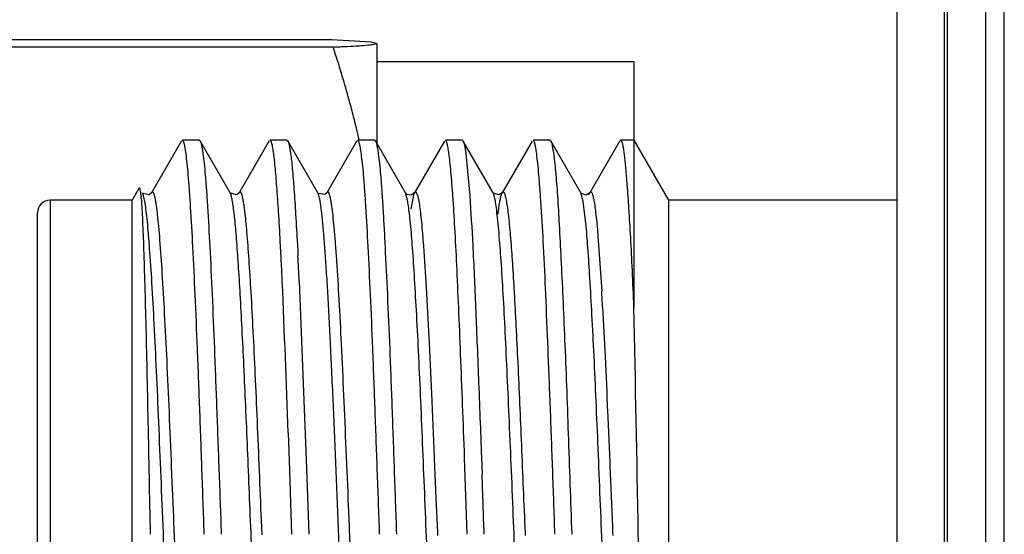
# Model space of a CAD drawing. Header units: inches. Extents: x 0.2 to 16.8, y 0.2 to 10.8.
# Tile 6 of 28: x 8.949 to 9.261, y 4.252 to 4.415. Entities that reach past the tile are written whole.
import ezdxf

# ---------------------------------------------------------------- set-up
doc = ezdxf.new("R2010")
doc.units = ezdxf.units.IN
doc.header["$LTSCALE"] = 0.935
doc.header["$MEASUREMENT"] = 0
doc.layers.get('0').update_dxf_attribs({"linetype": 'CONTINUOUS'})

msp = doc.modelspace()

# ---------------------------------------------------------------- linework, layer by layer
at = {"color": 6, "linetype": 'CONTINUOUS'}
msp.add_line((9.2432052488, 2.8702251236), (9.2432052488, 7.9351351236), dxfattribs=at)
at = {"color": 9, "linetype": 'CONTINUOUS'}
for p, q in [((9.2552052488, 7.9351351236), (9.2552052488, 2.8702251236)), ((9.2612052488, 2.8702251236), (9.2612052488, 7.9351351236)), ((9.0716048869, 4.3599192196), (9.0714306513, 4.3603022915)), ((9.0721642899, 4.3575578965), (9.0716048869, 4.3599192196)), ((9.0994646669, 4.3597311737), (9.0992268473, 4.3602948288)), ((9.0996002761, 4.3592705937), (9.0994646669, 4.3597311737)), ((9.1272623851, 4.3595888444), (9.1269848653, 4.3602946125)), ((9.1277192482, 4.3575552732), (9.1272623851, 4.3595888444)), ((8.958819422, 4.3579755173), (8.958819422, 4.1459755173)), ((9.1285980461, 4.3506690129), (9.1277192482, 4.3575552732)), ((9.0260085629, 4.2517761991), (9.0258229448, 4.2563295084))]:
    msp.add_line(p, q, dxfattribs=at)
at = {"color": 7, "linetype": 'CONTINUOUS'}
for p, q in [((9.2272052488, 2.8802251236), (9.2272052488, 7.9251351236)), ((9.2422052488, 2.8802251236), (9.2422052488, 7.9251351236)), ((9.0479556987, 4.4088098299), (8.8322461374, 4.4088098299)), ((9.0605604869, 4.4080347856), (9.0479556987, 4.4088098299)), ((9.0485056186, 4.4065363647), (8.8316962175, 4.4065363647)), ((9.0622069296, 4.4076860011), (9.0605604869, 4.4080347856)), ((9.0614219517, 4.4074045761), (9.0622146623, 4.4076610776)), ((9.0622146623, 4.4076610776), (9.0622012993, 4.4076860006)), ((9.0623509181, 4.407358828), (9.0622304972, 4.4075674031)), ((9.0623509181, 4.4075824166), (9.0623509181, 4.375975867)), ((9.0623509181, 4.4019755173), (9.1438509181, 4.4019755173)), ((9.1438509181, 4.4019751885), (9.1438497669, 4.3240244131)), ((9.0004851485, 4.376735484), (8.9909665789, 4.3602903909)), ((9.0061059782, 4.3769755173), (9.0007638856, 4.3769755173)), ((9.0061059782, 4.3769755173), (9.0063773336, 4.3767456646)), ((9.0158845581, 4.3603058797), (9.0063701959, 4.3767456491)), ((9.0282401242, 4.3767353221), (9.0187449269, 4.3603254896)), ((9.0338789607, 4.3769755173), (9.0285200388, 4.3769755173)), ((9.0338789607, 4.3769755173), (9.0341582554, 4.3767379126)), ((9.0436636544, 4.360303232), (9.0341516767, 4.3767378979)), ((9.0560441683, 4.3767536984), (9.0465310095, 4.3603143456)), ((9.0616442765, 4.3769755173), (9.0563002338, 4.3769755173)), ((9.0616442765, 4.3769755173), (9.0619116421, 4.3767493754)), ((9.0714313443, 4.3602897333), (9.0619032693, 4.3767493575)), ((9.0838185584, 4.3767294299), (9.0743040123, 4.3602933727)), ((9.08943893, 4.3769755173), (9.0841008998, 4.3769755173)), ((9.08943893, 4.3769755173), (9.0897176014, 4.3767279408)), ((9.0992252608, 4.3603149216), (9.0897272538, 4.3767279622)), ((9.1115787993, 4.3767238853), (9.1020823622, 4.3603166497)), ((9.1172025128, 4.3769755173), (9.1118692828, 4.3769755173)), ((9.1172025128, 4.3769755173), (9.1174641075, 4.3767530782)), ((9.1269772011, 4.3603071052), (9.1174576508, 4.3767530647)), ((9.1393472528, 4.3767314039), (9.1298515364, 4.3603214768)), ((9.1438497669, 4.3769755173), (9.1396266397, 4.3769755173)), ((9.1399898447, 4.3765822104), (9.1396266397, 4.3769755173)), ((9.1438497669, 4.3769755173), (9.154819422, 4.3579755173)), ((9.0905927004, 4.3727144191), (9.0917950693, 4.3593399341)), ((8.9870642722, 4.3618637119), (8.984819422, 4.3579755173)), ((8.9870642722, 4.3618637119), (8.9872132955, 4.3618663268)), ((8.9872121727, 4.3618626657), (8.9876466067, 4.3589989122)), ((8.9881253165, 4.3602799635), (8.9881105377, 4.3603061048)), ((8.9881298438, 4.3602658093), (8.9881204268, 4.3602820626)), ((8.988293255, 4.3599086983), (8.9881246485, 4.3602927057)), ((8.9884713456, 4.3593299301), (8.988293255, 4.3599086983)), ((8.9889249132, 4.3570696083), (8.9884713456, 4.3593299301)), ((8.9909659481, 4.3602894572), (8.9909502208, 4.3602616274)), ((9.0158845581, 4.3603058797), (9.0158750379, 4.360322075)), ((9.0161836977, 4.3595457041), (9.0158814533, 4.3603197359)), ((9.0187437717, 4.3603236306), (9.0187208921, 4.3602826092)), ((9.0437613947, 4.3601078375), (9.0436634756, 4.3603050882)), ((9.0436748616, 4.3603097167), (9.0436726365, 4.3603137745)), ((9.046528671, 4.360310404), (9.0465034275, 4.3602650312)), ((9.0715142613, 4.3601658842), (9.0714288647, 4.3602945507)), ((9.0720249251, 4.3597495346), (9.0715142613, 4.3601658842)), ((9.0731234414, 4.3595562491), (9.0720249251, 4.3597495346)), ((9.0742952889, 4.3602890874), (9.0731234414, 4.3595562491)), ((9.0732073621, 4.3551017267), (9.0740487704, 4.3596679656)), ((9.0740489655, 4.3596750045), (9.0742974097, 4.3602818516)), ((9.074305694, 4.3603098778), (9.0742952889, 4.3602890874)), ((9.0742974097, 4.3602818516), (9.0743040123, 4.3602933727)), ((9.0993288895, 4.360168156), (9.0992203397, 4.3603235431)), ((9.1018465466, 4.3597565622), (9.1020823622, 4.3603166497)), ((9.1020823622, 4.3603166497), (9.1020891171, 4.3603281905)), ((9.1021030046, 4.3603380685), (9.1020957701, 4.3603229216)), ((9.1269851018, 4.3602932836), (9.1269772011, 4.3603071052)), ((9.127093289, 4.3601396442), (9.1269857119, 4.3602931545)), ((9.129594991, 4.3596914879), (9.1298465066, 4.3603127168)), ((8.984819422, 4.3579755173), (8.958819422, 4.3579755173)), ((8.984819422, 4.1459755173), (8.984819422, 4.3579755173)), ((9.2272052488, 4.3579755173), (9.154819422, 4.3579755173)), ((9.154819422, 4.3579755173), (9.154819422, 4.1459755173)), ((8.954819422, 4.149975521), (8.954819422, 4.3539755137)), ((9.1323145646, 4.3480187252), (9.1336346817, 4.3290736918)), ((9.0319691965, 4.3411831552), (9.0318475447, 4.3435339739)), ((9.0371861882, 4.3438807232), (9.0373075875, 4.3415396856)), ((9.0320113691, 4.3403467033), (9.0319691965, 4.3411831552)), ((9.0373075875, 4.3415396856), (9.0373673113, 4.3403582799)), ((9.0324021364, 4.3320758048), (9.0323328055, 4.3336074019)), ((9.0377511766, 4.3323041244), (9.0399991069, 4.2755523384)), ((9.0345465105, 4.2781738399), (9.0343248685, 4.2842192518)), ((9.0346480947, 4.275359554), (9.0345465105, 4.2781738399)), ((9.0354661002, 4.2519755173), (9.0346480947, 4.275359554)), ((9.0399991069, 4.2755523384), (9.0408327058, 4.2519755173)), ((9.0805853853, 4.2759333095), (9.0810973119, 4.2635666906)), ((9.0910146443, 4.2519755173), (9.0901780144, 4.2762605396)), ((9.0955177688, 4.2764492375), (9.0957203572, 4.2708921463)), ((9.0810973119, 4.2635666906), (9.0815457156, 4.2525067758)), ((9.0815457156, 4.2525067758), (9.0815827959, 4.25158787)), ((9.1093222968, 4.2525114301), (9.1093597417, 4.2515888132)), ((9.1370931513, 4.2525066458), (9.137127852, 4.2516441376))]:
    msp.add_line(p, q, dxfattribs=at)
for points in [[(8.9909502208, 4.3602616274), (8.9902135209, 4.3596841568), (8.9882912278, 4.3600661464), (8.9881298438, 4.3602658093)], [(9.0187208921, 4.3602826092), (9.0179737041, 4.359706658), (9.0159908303, 4.360166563), (9.0158725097, 4.3603346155)], [(9.0465034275, 4.3602650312), (9.0459270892, 4.3597766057), (9.0438340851, 4.3601049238), (9.0436748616, 4.3603097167)], [(9.1020957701, 4.3603229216), (9.1010432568, 4.3596079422), (9.0993288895, 4.360168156)], [(9.1298524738, 4.3603022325), (9.1298159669, 4.3602411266), (9.1286113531, 4.3595537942), (9.127093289, 4.3601396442)]]:
    msp.add_lwpolyline(points, dxfattribs=at)
for centre, radius, start, end in [((8.7050859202, 4.2926129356), 0.3618226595, 17.9051277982, 18.3523534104), ((8.7867634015, 4.3163808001), 0.2767375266, 13.469519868, 14.0993747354), ((8.7954298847, 4.3184528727), 0.2678267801, 12.6399699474, 13.4702876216), ((8.9113787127, 4.3523031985), 0.076561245, 4.5835650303, 5.0172494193), ((8.958819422, 4.3539755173), 0.004, 90, 180), ((9.1108634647, 4.354283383), 0.0206201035, 11.1042024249, 12.2817832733), ((7.4425956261, 4.2611609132), 1.5913870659, 2.6092414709, 2.8521570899), ((7.3376386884, 4.2553121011), 1.7018549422, 2.5929496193, 2.8644142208), ((2.2978248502, 4.0376107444), 6.7410104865, 2.0965367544, 2.5036264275), ((7.8910816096, 4.2572856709), 1.244625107, 3.0754780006, 3.3065656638), ((-16.7218378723, 3.794723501), 25.8711021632, 1.0127119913, 1.1723062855), ((0.5889830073, 3.9635642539), 8.5122870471, 1.9416534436, 2.0690583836)]:
    msp.add_arc(centre, radius, start, end, dxfattribs=at)
at = {"color": 9, "linetype": 'CONTINUOUS'}
msp.add_arc((9.0267347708, 4.3496844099), 0.0461067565, 8.7639818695, 9.8323843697, dxfattribs=at)
at = {"color": 7, "linetype": 'CONTINUOUS'}
for points, knots in [([(9.0485056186, 4.4065363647), (9.050002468, 4.4066023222), (9.0527422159, 4.4067303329), (9.0564282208, 4.4069386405), (9.0589702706, 4.4071221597), (9.0605361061, 4.4072801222), (9.0611556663, 4.4073606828), (9.0614219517, 4.4074045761)], [0, 0, 0, 0, 0.3471163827, 0.6354042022, 0.8553181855, 0.9374763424, 1, 1, 1, 1]), ([(9.0551641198, 4.3837952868), (9.0547410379, 4.3854799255), (9.0529835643, 4.392213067), (9.0509895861, 4.3988836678), (9.049384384, 4.4038523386)], [0, 0, 0, 0, 0.2496166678, 1, 1, 1, 1]), ([(9.0019123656, 4.3726669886), (9.0018672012, 4.3730023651), (9.0017781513, 4.3736293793), (9.0016362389, 4.3745025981), (9.0014950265, 4.3752434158), (9.0013550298, 4.3758517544), (9.0012154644, 4.3763272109), (9.0010930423, 4.3766385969), (9.0009876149, 4.3768169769), (9.0009036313, 4.3769229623), (9.0008170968, 4.3769755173), (9.0007638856, 4.3769755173)], [0, 0, 0, 0, 0.2231618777, 0.4176137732, 0.5833464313, 0.7204281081, 0.8290867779, 0.9099343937, 0.9404420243, 0.964909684, 1, 1, 1, 1]), ([(9.0063716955, 4.3767440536), (9.0064145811, 4.3766702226), (9.0064966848, 4.3764925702), (9.0066593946, 4.376031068), (9.0068523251, 4.3752542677), (9.0070724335, 4.3740887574), (9.0072044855, 4.373206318), (9.0072723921, 4.3727142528)], [0, 0, 0, 0, 0.061822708, 0.141198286, 0.3541375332, 0.640335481, 1, 1, 1, 1]), ([(9.0296890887, 4.3727423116), (9.0296444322, 4.3730719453), (9.0295558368, 4.3736882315), (9.0294130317, 4.3745463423), (9.029269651, 4.3752742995), (9.0291265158, 4.3758720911), (9.0289832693, 4.3763393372), (9.0288571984, 4.3766452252), (9.0287490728, 4.3768201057), (9.0286621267, 4.3769247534), (9.0285741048, 4.3769755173), (9.0285200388, 4.3769755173)], [0, 0, 0, 0, 0.2224388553, 0.4163173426, 0.5816411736, 0.718498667, 0.8271476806, 0.9082507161, 0.9390151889, 0.9638462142, 1, 1, 1, 1]), ([(9.0341527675, 4.3767362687), (9.0341958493, 4.3766617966), (9.0342784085, 4.3764832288), (9.0344418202, 4.3760209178), (9.0346352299, 4.3752450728), (9.0348548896, 4.3740829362), (9.0349860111, 4.3732037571), (9.0350532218, 4.3727138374)], [0, 0, 0, 0, 0.0624029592, 0.1421961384, 0.3554652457, 0.6413257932, 1, 1, 1, 1]), ([(9.0574607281, 4.3727183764), (9.0574147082, 4.3730498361), (9.0573236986, 4.3736695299), (9.0571781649, 4.3745323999), (9.0570332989, 4.3752644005), (9.056890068, 4.3758654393), (9.0567481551, 4.3763351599), (9.0566247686, 4.3766426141), (9.0565196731, 4.3768188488), (9.0564368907, 4.3769230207), (9.0563522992, 4.3769755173), (9.0563002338, 4.3769755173)], [0, 0, 0, 0, 0.2231090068, 0.4175642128, 0.5833531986, 0.7205369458, 0.8293275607, 0.9103001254, 0.9408393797, 0.9652872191, 1, 1, 1, 1]), ([(9.0619049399, 4.3767477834), (9.061947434, 4.3766745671), (9.0620288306, 4.3764982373), (9.0621905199, 4.3760397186), (9.0623831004, 4.3752672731), (9.0626042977, 4.3741076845), (9.0627380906, 4.3732295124), (9.0628071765, 4.3727397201)], [0, 0, 0, 0, 0.0616118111, 0.1408427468, 0.3536776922, 0.6399985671, 1, 1, 1, 1]), ([(9.0852290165, 4.3727379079), (9.0851845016, 4.3730677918), (9.0850970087, 4.3736845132), (9.0849582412, 4.3745434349), (9.0848205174, 4.3752720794), (9.0846840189, 4.3758704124), (9.0845476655, 4.3763380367), (9.084427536, 4.3766443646), (9.0843235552, 4.3768197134), (9.0842400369, 4.376924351), (9.084153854, 4.3769755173), (9.0841008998, 4.3769755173)], [0, 0, 0, 0, 0.2231188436, 0.4174953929, 0.5831296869, 0.7201024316, 0.8286608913, 0.9094530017, 0.9399737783, 0.9645058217, 1, 1, 1, 1]), ([(9.0897248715, 4.376726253), (9.0897675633, 4.376651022), (9.089848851, 4.376471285), (9.0900079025, 4.3760078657), (9.0901934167, 4.3752332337), (9.0904027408, 4.3740757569), (9.0905280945, 4.3732013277), (9.0905927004, 4.3727144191)], [0, 0, 0, 0, 0.0630095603, 0.1431910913, 0.3567055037, 0.6422115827, 1, 1, 1, 1]), ([(9.1130184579, 4.3727431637), (9.1129743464, 4.3730726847), (9.112887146, 4.373688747), (9.1127473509, 4.374546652), (9.1126074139, 4.3752744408), (9.1124678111, 4.3758721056), (9.112327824, 4.3763392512), (9.1122041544, 4.3766451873), (9.1120974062, 4.3768201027), (9.1120111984, 4.376924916), (9.1119232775, 4.3769755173), (9.1118692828, 4.3769755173)], [0, 0, 0, 0, 0.2226272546, 0.416624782, 0.5819986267, 0.7188388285, 0.8274080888, 0.9083820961, 0.9390747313, 0.9638432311, 1, 1, 1, 1]), ([(9.117459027, 4.3767515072), (9.1175012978, 4.3766785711), (9.1175821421, 4.376502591), (9.1177426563, 4.3760441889), (9.1179337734, 4.3752707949), (9.1181538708, 4.3741088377), (9.1182875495, 4.3732285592), (9.1183567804, 4.372737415)], [0, 0, 0, 0, 0.0612834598, 0.1402738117, 0.3529128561, 0.6394238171, 1, 1, 1, 1]), ([(9.14173839, 4.3629239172), (9.1416067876, 4.3646535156), (9.141409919, 4.3671048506), (9.1411119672, 4.3701765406), (9.1409017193, 4.372044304), (9.1406890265, 4.3736128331), (9.1404731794, 4.3748792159), (9.1402558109, 4.3758399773), (9.1400861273, 4.3763739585), (9.1399898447, 4.3765822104)], [0, 0, 0, 0, 0.3771394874, 0.5346551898, 0.6709753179, 0.7857624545, 0.8787995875, 0.9501163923, 1, 1, 1, 1]), ([(9.0076887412, 4.2519755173), (9.007442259, 4.2587505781), (9.006973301, 4.272129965), (9.0062725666, 4.2917515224), (9.0055570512, 4.3103157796), (9.0048464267, 4.3273211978), (9.0041413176, 4.3423195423), (9.0035296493, 4.3533758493), (9.0030230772, 4.360920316), (9.0026656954, 4.3655137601), (9.0023110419, 4.3693499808), (9.002049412, 4.3716493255), (9.0019123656, 4.3726669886)], [0, 0, 0, 0, 0.1682981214, 0.3323392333, 0.4874037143, 0.6294863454, 0.7548556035, 0.8601385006, 0.9043646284, 0.942562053, 0.9745090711, 1, 1, 1, 1]), ([(9.0072723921, 4.3727142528), (9.0074123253, 4.3717002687), (9.0076751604, 4.3694070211), (9.0080264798, 4.3655786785), (9.0083791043, 4.3609912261), (9.0088829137, 4.3534509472), (9.009497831, 4.3423950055), (9.0102108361, 4.3273917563), (9.0109198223, 4.3103748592), (9.0116172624, 4.2917934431), (9.0123436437, 4.2721525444), (9.0128280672, 4.2587587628), (9.0130631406, 4.2519755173)], [0, 0, 0, 0, 0.0254000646, 0.0572660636, 0.0953954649, 0.1395680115, 0.2447904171, 0.3701610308, 0.5122859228, 0.667421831, 0.8315755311, 1, 1, 1, 1]), ([(9.0318475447, 4.3435339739), (9.0316774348, 4.3467589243), (9.0313392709, 4.352708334), (9.0307983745, 4.3608373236), (9.0303486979, 4.3666194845), (9.0299772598, 4.3704068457), (9.0297878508, 4.3720132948), (9.0296890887, 4.3727423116)], [0, 0, 0, 0, 0.3307388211, 0.6102720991, 0.834360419, 0.9246565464, 1, 1, 1, 1]), ([(9.0350532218, 4.3727138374), (9.0351523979, 4.3719909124), (9.0353425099, 4.3703996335), (9.0357139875, 4.3666541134), (9.0361598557, 4.3609447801), (9.0366878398, 4.3529254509), (9.0370185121, 4.3470593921), (9.0371861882, 4.3438807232)], [0, 0, 0, 0, 0.0757022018, 0.1662375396, 0.3904724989, 0.6697710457, 1, 1, 1, 1]), ([(9.063259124, 4.2519755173), (9.0630178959, 4.2587592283), (9.0625271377, 4.2721540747), (9.0618072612, 4.2917969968), (9.0611239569, 4.3103804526), (9.0604042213, 4.32739803), (9.0596787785, 4.34240107), (9.0590764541, 4.3534575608), (9.0585776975, 4.3609977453), (9.0582230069, 4.3655846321), (9.057867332, 4.3694121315), (9.057601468, 4.3717046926), (9.0574607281, 4.3727183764)], [0, 0, 0, 0, 0.1684346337, 0.3325971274, 0.487738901, 0.6298679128, 0.75523855, 0.860452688, 0.9046196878, 0.9427441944, 0.9746055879, 1, 1, 1, 1]), ([(9.0628071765, 4.3727397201), (9.0629499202, 4.3717277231), (9.0632203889, 4.3694382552), (9.0635811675, 4.3656146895), (9.0639372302, 4.3610306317), (9.0642836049, 4.3557161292), (9.0646270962, 4.3497068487), (9.0651119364, 4.3404262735), (9.0657473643, 4.3274295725), (9.0664857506, 4.3104072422), (9.0671729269, 4.2918163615), (9.0678656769, 4.2721636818), (9.0683434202, 4.2587621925), (9.0685925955, 4.2519755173)], [0, 0, 0, 0, 0.0253553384, 0.0571824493, 0.0952773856, 0.1394198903, 0.1893086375, 0.2446050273, 0.3699769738, 0.5121300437, 0.6673091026, 0.8315147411, 1, 1, 1, 1]), ([(9.0901780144, 4.2762605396), (9.0899805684, 4.2818597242), (9.0895788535, 4.2927883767), (9.0889411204, 4.308676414), (9.0883313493, 4.32346433), (9.0877467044, 4.3368696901), (9.0871514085, 4.3486328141), (9.0865461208, 4.3585237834), (9.0860094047, 4.3655045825), (9.0855650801, 4.3700112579), (9.0853430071, 4.3718931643), (9.0852290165, 4.3727379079)], [0, 0, 0, 0, 0.1739569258, 0.3395516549, 0.4937038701, 0.6334965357, 0.7561688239, 0.8593982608, 0.9411708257, 0.973533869, 1, 1, 1, 1]), ([(9.1188049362, 4.2519755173), (9.1185738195, 4.2587633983), (9.118111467, 4.2721666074), (9.1173848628, 4.2918198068), (9.1166400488, 4.3104096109), (9.1159533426, 4.3274344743), (9.1152746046, 4.3424428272), (9.1146345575, 4.3534977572), (9.1141139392, 4.3610348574), (9.1137580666, 4.3656183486), (9.1134102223, 4.3694414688), (9.1131539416, 4.3717310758), (9.1130184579, 4.3727431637)], [0, 0, 0, 0, 0.1684963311, 0.3327142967, 0.4879033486, 0.6300554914, 0.7554234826, 0.8606173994, 0.9047632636, 0.942853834, 0.9746674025, 1, 1, 1, 1]), ([(9.1183567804, 4.372737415), (9.1184749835, 4.3718988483), (9.1187033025, 4.3700314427), (9.1191524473, 4.3655626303), (9.1194270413, 4.361928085), (9.1196031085, 4.359323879)], [0, 0, 0, 0, 0.188560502, 0.4188255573, 1, 1, 1, 1]), ([(9.1438497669, 4.3240244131), (9.1436866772, 4.3279077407), (9.1433649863, 4.3352836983), (9.1428516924, 4.3457011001), (9.1423186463, 4.3547850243), (9.1419323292, 4.3603750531), (9.14173839, 4.3629239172)], [0, 0, 0, 0, 0.2992994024, 0.5685243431, 0.8031572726, 1, 1, 1, 1]), ([(9.02546595, 4.1848535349), (9.0250431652, 4.1929988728), (9.0242476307, 4.2102663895), (9.0231285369, 4.2370066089), (9.0221865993, 4.2602623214), (9.0214169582, 4.2789043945), (9.020845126, 4.292352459), (9.0202727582, 4.3051057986), (9.0196965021, 4.316946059), (9.0191217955, 4.3276699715), (9.018554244, 4.3370954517), (9.0180649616, 4.3440603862), (9.0176616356, 4.3488603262), (9.0173745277, 4.3518443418), (9.0170873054, 4.354398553), (9.0168015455, 4.3565151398), (9.0165179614, 4.35818605), (9.0163020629, 4.3591459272), (9.0161836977, 4.3595457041)], [0, 0, 0, 0, 0.1398251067, 0.2963307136, 0.4588146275, 0.5388290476, 0.6161876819, 0.6895656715, 0.7576817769, 0.8194072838, 0.8736704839, 0.9195562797, 0.9390981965, 0.9562454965, 0.9709460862, 0.9831601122, 0.9928524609, 1, 1, 1, 1]), ([(9.0506922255, 4.2424100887), (9.0504031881, 4.2494842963), (9.0498324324, 4.2634846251), (9.0489769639, 4.2839971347), (9.0482669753, 4.3004589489), (9.047682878, 4.3128227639), (9.0472482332, 4.3212820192), (9.0468123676, 4.3290776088), (9.0463813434, 4.3361327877), (9.0459616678, 4.3423802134), (9.045547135, 4.3477620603), (9.045184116, 4.3516822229), (9.0448789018, 4.354348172), (9.0446614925, 4.3559861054), (9.0444436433, 4.3573765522), (9.0442271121, 4.3585169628), (9.0440131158, 4.3594037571), (9.0438503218, 4.3599051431), (9.0437613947, 4.3601078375)], [0, 0, 0, 0, 0.180031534, 0.3562930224, 0.5220412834, 0.5990072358, 0.6710274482, 0.737424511, 0.7975405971, 0.8507588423, 0.896638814, 0.934792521, 0.9508568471, 0.9648682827, 0.9768032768, 0.9866418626, 0.9943717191, 1, 1, 1, 1]), ([(9.0743038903, 4.3602896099), (9.0743323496, 4.3603391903), (9.0743878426, 4.3604247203), (9.074483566, 4.3605235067), (9.0745871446, 4.360574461), (9.0746962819, 4.3605636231), (9.0747963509, 4.3604955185), (9.0749401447, 4.360321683), (9.0751044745, 4.3599662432), (9.0752892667, 4.3593918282), (9.0755680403, 4.3582304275), (9.0757301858, 4.3572504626), (9.0758380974, 4.3565309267)], [0, 0, 0, 0, 0.0360493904, 0.0639910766, 0.0859948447, 0.1062418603, 0.1298727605, 0.1603688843, 0.2477008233, 0.3740925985, 0.5411933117, 1, 1, 1, 1]), ([(9.0917950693, 4.3593399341), (9.0921631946, 4.3541371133), (9.092869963, 4.3423966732), (9.0935410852, 4.3269668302), (9.0941086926, 4.3128447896), (9.0947432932, 4.296959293), (9.0952122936, 4.2847533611), (9.0955177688, 4.2764492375)], [0, 0, 0, 0, 0.1885758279, 0.425209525, 0.5583751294, 0.6995652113, 1, 1, 1, 1]), ([(9.1007887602, 4.3535199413), (9.1008690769, 4.3542219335), (9.1010270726, 4.3555065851), (9.1012856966, 4.3572491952), (9.1015430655, 4.358625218), (9.1017389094, 4.3594149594), (9.1018459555, 4.3597430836)], [0, 0, 0, 0, 0.3354381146, 0.614441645, 0.8361462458, 1, 1, 1, 1]), ([(9.1020890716, 4.3603273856), (9.1021142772, 4.360371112), (9.102163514, 4.3604475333), (9.102247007, 4.3605382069), (9.1023339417, 4.3605917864), (9.1024638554, 4.3606041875), (9.102584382, 4.3605089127), (9.1026812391, 4.3603745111), (9.1028020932, 4.3601529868), (9.1029438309, 4.3597765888), (9.103105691, 4.3592083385), (9.1032684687, 4.3584893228), (9.1033689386, 4.3579582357), (9.1034202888, 4.3576679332)], [0, 0, 0, 0, 0.0419424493, 0.0752569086, 0.1017818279, 0.1249667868, 0.1791068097, 0.2172279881, 0.2643503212, 0.3875517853, 0.5509014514, 0.755007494, 1, 1, 1, 1]), ([(9.1196031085, 4.359323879), (9.1198090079, 4.3562784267), (9.1201951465, 4.3496410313), (9.1207387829, 4.3389246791), (9.1213224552, 4.3267636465), (9.1219090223, 4.3133584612), (9.1224696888, 4.2989301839), (9.1232126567, 4.2783551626), (9.1237537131, 4.2626149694), (9.1241423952, 4.2519755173)], [0, 0, 0, 0, 0.0852250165, 0.1856272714, 0.2995925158, 0.4251584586, 0.5602649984, 0.7027417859, 1, 1, 1, 1]), ([(9.1298515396, 4.360321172), (9.1298916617, 4.3603903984), (9.1299655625, 4.3605037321), (9.1301091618, 4.3605964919), (9.1302179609, 4.3605893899), (9.1302936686, 4.3605527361), (9.1303669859, 4.3604882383), (9.1304729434, 4.360353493), (9.130598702, 4.3601083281), (9.13074002, 4.3597283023), (9.1308816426, 4.3592371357), (9.130967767, 4.3588709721), (9.1310116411, 4.3586696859)], [0, 0, 0, 0, 0.0922593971, 0.1554261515, 0.1834447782, 0.2141548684, 0.2507499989, 0.2951553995, 0.4110985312, 0.5663658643, 0.7624565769, 1, 1, 1, 1]), ([(8.9876951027, 4.3584214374), (8.9877655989, 4.3575447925), (8.9878985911, 4.3555561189), (8.9881589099, 4.3506714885), (8.9884593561, 4.342942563), (8.9888009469, 4.3318847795), (8.989156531, 4.318680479), (8.9895058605, 4.303678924), (8.989840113, 4.2872664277), (8.9901893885, 4.2698738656), (8.9904239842, 4.2579990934), (8.9905391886, 4.2519755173)], [0, 0, 0, 0, 0.0247762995, 0.0561452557, 0.1378020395, 0.2426690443, 0.3678110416, 0.5099230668, 0.6654022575, 0.8302745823, 1, 1, 1, 1]), ([(9.0005053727, 4.1472042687), (9.0003676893, 4.1480991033), (9.0001072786, 4.1501192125), (8.999756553, 4.1534874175), (8.9994026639, 4.1575146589), (8.9988951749, 4.1641197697), (8.9982738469, 4.1737889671), (8.9975618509, 4.1868956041), (8.9968523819, 4.2017440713), (8.9961442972, 4.2179383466), (8.9954338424, 4.2350448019), (8.9947163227, 4.252602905), (8.9940008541, 4.2701429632), (8.9932933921, 4.2871967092), (8.9925823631, 4.3033083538), (8.9918664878, 4.3180465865), (8.9911604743, 4.3310181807), (8.9905525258, 4.34055873), (8.9900444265, 4.3470486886), (8.9896853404, 4.3509822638), (8.9893282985, 4.3542537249), (8.9890638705, 4.3562082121), (8.9889249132, 4.3570696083)], [0, 0, 0, 0, 0.0129196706, 0.029058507, 0.0483230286, 0.0706082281, 0.1235909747, 0.1865835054, 0.2579159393, 0.3357210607, 0.4178983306, 0.5022375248, 0.5864864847, 0.6684052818, 0.745805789, 0.8166250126, 0.8789684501, 0.9311854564, 0.9530404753, 0.9718627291, 0.987548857, 1, 1, 1, 1]), ([(9.0758380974, 4.3565309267), (9.0759606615, 4.3557136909), (9.0761953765, 4.3538899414), (9.0766573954, 4.3495241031), (9.0769477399, 4.3459717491), (9.0771399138, 4.3434273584)], [0, 0, 0, 0, 0.1882371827, 0.418771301, 1, 1, 1, 1]), ([(9.1034202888, 4.3576679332), (9.1035450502, 4.3569626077), (9.1037832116, 4.3553625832), (9.1042547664, 4.3514299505), (9.1045429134, 4.3481976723), (9.1047326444, 4.3458618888)], [0, 0, 0, 0, 0.180849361, 0.4083049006, 1, 1, 1, 1]), ([(9.1310975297, 4.3582546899), (9.1312159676, 4.357653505), (9.131437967, 4.3562791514), (9.1318730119, 4.3528694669), (9.1321370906, 4.3500566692), (9.1323145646, 4.3480187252)], [0, 0, 0, 0, 0.1782694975, 0.404840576, 1, 1, 1, 1]), ([(9.0771399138, 4.3434273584), (9.0774682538, 4.339080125), (9.0780882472, 4.3293948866), (9.0789208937, 4.3135759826), (9.0797540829, 4.2954265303), (9.0803049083, 4.2826148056), (9.0805853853, 4.2759333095)], [0, 0, 0, 0, 0.1935190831, 0.4307746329, 0.7031536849, 1, 1, 1, 1]), ([(9.1047326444, 4.3458618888), (9.1049457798, 4.3432379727), (9.10535374, 4.3375043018), (9.1059143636, 4.3282339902), (9.1064792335, 4.3176897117), (9.1072642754, 4.301602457), (9.1082161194, 4.2797544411), (9.1089451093, 4.261805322), (9.1093222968, 4.2525114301)], [0, 0, 0, 0, 0.0844965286, 0.1844891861, 0.2980883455, 0.4234165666, 0.7014508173, 1, 1, 1, 1]), ([(9.133914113, 4.324061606), (9.1341964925, 4.3188209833), (9.134738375, 4.3077288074), (9.1355251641, 4.290364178), (9.1363207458, 4.2717540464), (9.1368321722, 4.2589942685), (9.1370931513, 4.2525066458)], [0, 0, 0, 0, 0.2198179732, 0.4651373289, 0.7280510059, 1, 1, 1, 1]), ([(9.1475278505, 4.149379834), (9.1474161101, 4.152166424), (9.1472014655, 4.1583041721), (9.1469144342, 4.1683001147), (9.1466396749, 4.1797983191), (9.1462525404, 4.1975117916), (9.1457425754, 4.2217140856), (9.1454051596, 4.2416286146), (9.1452231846, 4.2519755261)], [0, 0, 0, 0, 0.0815264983, 0.1795336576, 0.2923330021, 0.4177513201, 0.6974795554, 1, 1, 1, 1])]:
    msp.add_open_spline(points, degree=3, knots=knots, dxfattribs=at)
at = {"color": 9, "linetype": 'CONTINUOUS'}
for points, knots in [([(8.9929126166, 4.3533206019), (8.9928377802, 4.3539850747), (8.9926909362, 4.3552097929), (8.9924530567, 4.3568868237), (8.9922454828, 4.3580853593), (8.9920744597, 4.3588835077), (8.9919544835, 4.3593637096), (8.9918346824, 4.3597637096), (8.9917155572, 4.3600836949), (8.9915960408, 4.3603245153), (8.9914773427, 4.3604891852), (8.9913620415, 4.3605690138), (8.991271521, 4.3605785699), (8.9911803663, 4.3605559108), (8.9910673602, 4.3604616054), (8.991000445, 4.3603605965), (8.9909652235, 4.3602998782)], [0, 0, 0, 0, 0.2507651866, 0.4625471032, 0.6351679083, 0.7067814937, 0.7686191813, 0.8207436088, 0.863290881, 0.8965542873, 0.9212239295, 0.9390766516, 0.9467843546, 0.9546640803, 0.9736757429, 1, 1, 1, 1]), ([(9.0205610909, 4.3543757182), (9.0204908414, 4.354949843), (9.0203528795, 4.3560072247), (9.0201290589, 4.3574531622), (9.0199338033, 4.3584840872), (9.01977315, 4.3591680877), (9.0196607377, 4.3595777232), (9.0195487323, 4.3599171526), (9.0194375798, 4.3601866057), (9.0193262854, 4.3603868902), (9.0192151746, 4.3605210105), (9.0190889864, 4.3605894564), (9.0189545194, 4.3605619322), (9.0188396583, 4.3604554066), (9.0187765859, 4.3603596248), (9.0187438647, 4.3603023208)], [0, 0, 0, 0, 0.2503702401, 0.4615370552, 0.6332903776, 0.7043735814, 0.765620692, 0.8171068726, 0.8589965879, 0.8916471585, 0.9158935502, 0.9338892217, 0.9504707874, 0.9714362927, 1, 1, 1, 1]), ([(9.0482047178, 4.3554362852), (9.0481402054, 4.3559179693), (9.0480133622, 4.3568040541), (9.0478068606, 4.3580135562), (9.0476263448, 4.3588731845), (9.0474776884, 4.3594409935), (9.0473737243, 4.3597794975), (9.0472701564, 4.3600585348), (9.0471672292, 4.360278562), (9.0470641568, 4.3604400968), (9.0469598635, 4.3605464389), (9.0468422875, 4.3605927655), (9.0467226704, 4.3605585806), (9.0466177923, 4.3604607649), (9.0465589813, 4.360373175), (9.0465286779, 4.3603213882)], [0, 0, 0, 0, 0.2493114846, 0.4591430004, 0.6293869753, 0.6996951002, 0.7601856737, 0.8109720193, 0.8522793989, 0.8845733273, 0.9088983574, 0.9277508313, 0.9460964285, 0.9692191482, 1, 1, 1, 1]), ([(9.1010877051, 4.3474488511), (9.1009715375, 4.3488035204), (9.1007479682, 4.3512737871), (9.1003884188, 4.3546085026), (9.1000744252, 4.356924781), (9.0998081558, 4.3583955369), (9.0996715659, 4.359001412), (9.0996002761, 4.3592705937)], [0, 0, 0, 0, 0.342075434, 0.6240062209, 0.8438394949, 0.9299411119, 1, 1, 1, 1]), ([(9.073604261, 4.3439631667), (9.0734148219, 4.3464449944), (9.0731253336, 4.349904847), (9.0726605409, 4.3541512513), (9.072425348, 4.355918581), (9.0723032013, 4.3567094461)], [0, 0, 0, 0, 0.5826958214, 0.8126601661, 1, 1, 1, 1]), ([(9.0047629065, 4.1438409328), (9.0046892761, 4.1440082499), (9.0045521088, 4.1444126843), (9.004370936, 4.1451195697), (9.0041880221, 4.1460126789), (9.0039226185, 4.1475683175), (9.0036035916, 4.1499697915), (9.0032414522, 4.1533867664), (9.0028800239, 4.1574960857), (9.0025170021, 4.1622675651), (9.0021518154, 4.1676673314), (9.001783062, 4.1736576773), (9.0014123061, 4.1801967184), (9.0009022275, 4.1898773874), (9.0002820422, 4.2029801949), (8.9995598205, 4.2196421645), (8.9988247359, 4.2372084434), (8.9980893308, 4.2551869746), (8.9973656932, 4.2730769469), (8.9966417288, 4.2903792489), (8.9959126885, 4.306604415), (8.9951850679, 4.321295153), (8.9944615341, 4.3340452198), (8.9938335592, 4.3432927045), (8.9933128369, 4.3494619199), (8.9930488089, 4.3521113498), (8.9929126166, 4.3533206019)], [0, 0, 0, 0, 0.0026126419, 0.0060861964, 0.0104279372, 0.0156371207, 0.0286389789, 0.0450420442, 0.0647447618, 0.0875944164, 0.1134333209, 0.1420950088, 0.1733714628, 0.2070405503, 0.2806448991, 0.3608482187, 0.445400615, 0.5319257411, 0.6180162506, 0.7012971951, 0.779430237, 0.8501435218, 0.9115163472, 0.9619491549, 0.9826078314, 1, 1, 1, 1]), ([(9.0258229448, 4.2563295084), (9.0253929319, 4.2668787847), (9.0247625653, 4.2823619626), (9.0238773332, 4.3024027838), (9.0232288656, 4.3159784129), (9.0225820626, 4.3281394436), (9.0219395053, 4.3386149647), (9.0213808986, 4.3461815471), (9.0209174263, 4.3512198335), (9.0206822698, 4.3533853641), (9.0205610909, 4.3543757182)], [0, 0, 0, 0, 0.3225450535, 0.4733978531, 0.6128374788, 0.7377485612, 0.8454355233, 0.9334606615, 0.9695193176, 1, 1, 1, 1]), ([(9.0541666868, 4.2425381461), (9.0539180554, 4.2486354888), (9.0534280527, 4.2607464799), (9.0526871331, 4.2786159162), (9.0519519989, 4.295728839), (9.0512292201, 4.3116012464), (9.0505000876, 4.3257837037), (9.0498611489, 4.3363563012), (9.0493408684, 4.3436700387), (9.0489754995, 4.34820375), (9.0486125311, 4.3520548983), (9.0483449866, 4.3543889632), (9.0482047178, 4.3554362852)], [0, 0, 0, 0, 0.1619069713, 0.3215874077, 0.4745127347, 0.6163596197, 0.7431435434, 0.8512909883, 0.8973725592, 0.937677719, 0.9719647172, 1, 1, 1, 1]), ([(9.1390511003, 4.149699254), (9.1389308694, 4.1506899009), (9.1387003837, 4.1528530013), (9.1382510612, 4.1578769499), (9.1377074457, 4.1654117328), (9.1370531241, 4.1758344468), (9.1363948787, 4.1879263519), (9.1357587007, 4.2014176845), (9.135124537, 4.216013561), (9.1344745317, 4.2313953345), (9.1338186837, 4.2472284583), (9.1331670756, 4.2631660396), (9.1325216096, 4.2788593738), (9.1318841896, 4.2939653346), (9.1312433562, 4.3081508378), (9.1305852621, 4.3211066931), (9.1299330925, 4.3325520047), (9.1293115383, 4.342240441), (9.1288513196, 4.3480821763), (9.1285980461, 4.3506690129)], [0, 0, 0, 0, 0.0148749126, 0.0324223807, 0.0751840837, 0.1274741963, 0.1880885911, 0.2556900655, 0.3287982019, 0.4058594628, 0.485174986, 0.5650086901, 0.6436231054, 0.7192971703, 0.7903780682, 0.8552867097, 0.9126648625, 0.9612563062, 1, 1, 1, 1]), ([(9.1115758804, 4.1475222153), (9.1114534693, 4.1483481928), (9.1112162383, 4.1501888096), (9.1107447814, 4.1545920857), (9.1101794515, 4.1613978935), (9.1095448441, 4.1710111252), (9.1089102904, 4.1823922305), (9.1082719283, 4.1952925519), (9.1073854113, 4.2146944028), (9.1062909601, 4.2404315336), (9.1052800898, 4.2665944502), (9.1043868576, 4.2873424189), (9.1037255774, 4.3019711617), (9.1030972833, 4.3155121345), (9.1024737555, 4.3276625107), (9.1018194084, 4.3381542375), (9.1013352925, 4.3445616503), (9.1010877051, 4.3474488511)], [0, 0, 0, 0, 0.0125106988, 0.0278013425, 0.0663484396, 0.1148204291, 0.1721468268, 0.23713279, 0.3083405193, 0.4631455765, 0.6230968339, 0.7006283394, 0.774297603, 0.8425014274, 0.9037296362, 0.9565826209, 1, 1, 1, 1]), ([(9.0788634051, 4.2329914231), (9.0784211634, 4.2436802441), (9.0777439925, 4.2596289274), (9.07689631, 4.280628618), (9.0762673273, 4.2956644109), (9.0756091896, 4.3097396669), (9.074947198, 4.3225491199), (9.0743078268, 4.333817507), (9.0738470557, 4.3407823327), (9.073604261, 4.3439631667)], [0, 0, 0, 0, 0.2888736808, 0.431044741, 0.5675096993, 0.6952345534, 0.8115278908, 0.9138591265, 1, 1, 1, 1])]:
    msp.add_open_spline(points, degree=3, knots=knots, dxfattribs=at)

doc.saveas('drawing.dxf')
